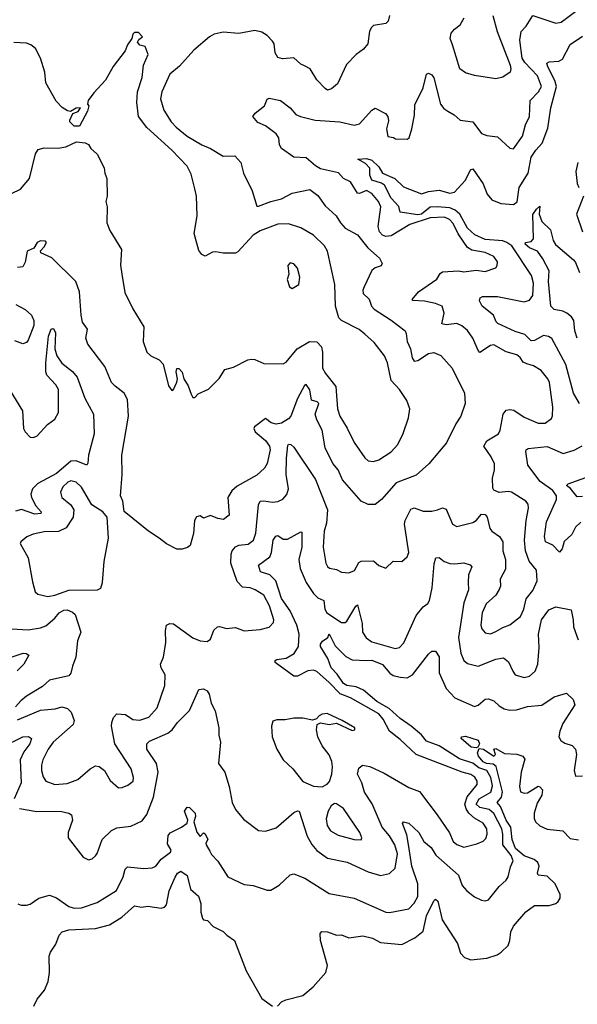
# Model space of a CAD drawing. Extents: x 2143765 to 2212931, y 878955 to 1017455.
# Tile 174 of 256: x 2160686 to 2163836, y 966506 to 972061. Entities that reach past the tile are written whole.
import ezdxf

# ---------------------------------------------------------------- set-up
doc = ezdxf.new("R2010")
doc.units = 0

msp = doc.modelspace()

# ---------------------------------------------------------------- linework, layer by layer
at = {"layer": '0CON20XD'}
for points in [[(2160675, 968111.1), (2160805, 968164.7), (2160887.6, 968172.4), (2160925, 968184.5), (2160955.7, 968175.7), (2160976.7, 968155), (2160993.5, 968106.5), (2160988.9, 968085), (2160875.4, 967984.6), (2160847.3, 967945), (2160816.9, 967885), (2160808.9, 967855), (2160810.4, 967825), (2160819.2, 967789.2), (2160835, 967764.4), (2160885, 967746.5), (2160955, 967751.8), (2161014.2, 967775), (2161085, 967834.4), (2161115, 967850.6), (2161135, 967848.1), (2161165, 967825.7), (2161198.3, 967768.3), (2161245, 967728), (2161265, 967728.8), (2161297.9, 967742.1), (2161328, 967765), (2161330, 967785), (2161315.6, 967835), (2161224.4, 967975), (2161204.6, 968075), (2161206.5, 968095), (2161216.3, 968123.7), (2161235, 968144.2), (2161285, 968141.1), (2161325, 968113.1), (2161365, 968108.2), (2161415, 968126.7), (2161462.4, 968177.6), (2161506.5, 968305), (2161507.5, 968365), (2161486, 968405), (2161482.5, 968425), (2161498, 968465), (2161512.1, 968547.9), (2161510, 968615), (2161515.8, 968644.2), (2161535, 968654), (2161555, 968652), (2161665, 968573.1), (2161705, 968556.9), (2161745, 968551.9), (2161764.6, 968565.4), (2161783.6, 968616.4), (2161803.3, 968635), (2161815, 968638), (2161855, 968626.2), (2161905, 968632), (2161955, 968612.2), (2162045, 968620), (2162095.7, 968634.3), (2162119.5, 968660.5), (2162122, 968675), (2162097.5, 968755), (2162065, 968814), (2162016.7, 968845), (2161987.5, 968855), (2161945, 968859.2), (2161915, 968891.1), (2161878.4, 968995), (2161881.2, 969045), (2161886.8, 969065), (2161905, 969086.5), (2161925, 969096), (2161977.7, 969102.3), (2162006.7, 969125), (2162020, 969165), (2162035.3, 969324.7), (2162045, 969344.4), (2162065, 969347.3), (2162115, 969338.9), (2162145, 969343.5), (2162173.4, 969356.6), (2162195, 969382.2), (2162204.7, 969415), (2162191.4, 969495), (2162192.6, 969587.4), (2162201.5, 969658.5), (2162205, 969666.2), (2162218.8, 969665), (2162235, 969650), (2162356.5, 969466.5), (2162424.7, 969295), (2162419.3, 969220.7), (2162406.1, 969175), (2162400.4, 969085), (2162415.4, 968995.4), (2162425, 968975.8), (2162436.9, 968966.9), (2162475, 968960), (2162505, 968943.6), (2162545, 968939.5), (2162577.3, 968952.7), (2162601.4, 968998.6), (2162614.6, 969005.4), (2162685, 969007.8), (2162715, 968981.2), (2162755, 968966.7), (2162795, 969006), (2162845, 969004.4), (2162875, 969030), (2162884.4, 969055), (2162859.1, 969215), (2162862.9, 969235), (2162895, 969300), (2162915, 969307.3), (2162965, 969288.2), (2163015, 969288.5), (2163045.9, 969295.9), (2163075, 969306.5), (2163095, 969300), (2163131.2, 969215), (2163155, 969201.2), (2163245, 969224.2), (2163265, 969235.7), (2163295, 969270.5), (2163315, 969270), (2163326.6, 969255), (2163341.2, 969191.2), (2163354, 969175), (2163395.8, 969145), (2163415.5, 969115.5), (2163415.5, 969064.5), (2163429.7, 969015), (2163429.6, 968960.4), (2163400.5, 968905), (2163401.2, 968865), (2163395, 968846), (2163375.4, 968815), (2163321.5, 968765), (2163298.9, 968715), (2163291.2, 968645), (2163297.5, 968625), (2163315, 968602.2), (2163345, 968596.5), (2163375, 968608.5), (2163415, 968632.7), (2163455, 968647.8), (2163515.3, 968694.7), (2163534.1, 968735.9), (2163546.7, 968793.3), (2163585, 968840.6), (2163610, 968895), (2163605.6, 968955), (2163564.5, 969005.5), (2163542.7, 969065), (2163537.8, 969125), (2163546.4, 969235), (2163560.6, 969305), (2163557.6, 969327.6), (2163545, 969344.2), (2163465, 969395.7), (2163445, 969400), (2163395, 969394), (2163365, 969406.7), (2163358.3, 969418.3), (2163356.5, 969475), (2163367.6, 969522.4), (2163367.5, 969555), (2163349.1, 969595), (2163308.1, 969655), (2163325.3, 969684.7), (2163390, 969725), (2163399.4, 969745), (2163417.5, 969835), (2163435, 969858.9), (2163455, 969862.5), (2163477.7, 969857.7), (2163535, 969818), (2163615, 969784.5), (2163655, 969785.7), (2163689.3, 969810.7), (2163695.7, 969825.7), (2163698.5, 969875), (2163678.1, 970015), (2163670.3, 970035), (2163631.2, 970081.2), (2163587.8, 970107.8), (2163550.5, 970119.5), (2163529.7, 970129.7), (2163513.5, 970155), (2163495, 970169.6), (2163435, 970188.2), (2163365, 970227.1), (2163345, 970222.9), (2163285, 970184.4), (2163275, 970195.7), (2163246.2, 970265), (2163215, 970307.5), (2163184.6, 970334.6), (2163155, 970347.1), (2163095, 970340), (2163070.8, 970345), (2163083.1, 970405), (2163073.3, 970445), (2163035, 970460), (2162972.7, 970472.7), (2162906.2, 970476.2), (2162902.3, 970482.3), (2162938.9, 970525), (2163042.7, 970597.3), (2163061.3, 970628.7), (2163075, 970638.8), (2163165, 970644.7), (2163195, 970638.8), (2163265, 970647.5), (2163315, 970640), (2163375, 970661.2), (2163384, 970675), (2163384.2, 970695), (2163364.3, 970725), (2163315, 970747.8), (2163240.8, 970760.8), (2163215, 970776.2), (2163162.5, 970852.5), (2163135, 970911.3), (2163114.4, 970934.4), (2163085, 970947), (2163005, 970943.5), (2162889.1, 970905), (2162785, 970841.6), (2162755, 970837.9), (2162735.6, 970845.6), (2162718.2, 970865), (2162711.2, 970895), (2162725.7, 971005), (2162712.8, 971035), (2162675, 971081.1), (2162645, 971097.1), (2162605, 971081.5), (2162595, 971083.3), (2162555, 971147.1), (2162515.9, 971165.9), (2162487.1, 971197.1), (2162385, 971220.7), (2162356.6, 971236.6), (2162305, 971281.2), (2162235, 971285.7), (2162164.3, 971335), (2162154.6, 971354.6), (2162149.5, 971395), (2162135, 971418.1), (2162075, 971463.3), (2162031.9, 971481.9), (2162002.9, 971515), (2162016.5, 971533.5), (2162068.8, 971575), (2162085, 971612.5), (2162095, 971618), (2162158.8, 971605), (2162215, 971564.3), (2162245.9, 971525.9), (2162272, 971515), (2162355, 971494.7), (2162495, 971485.9), (2162575, 971466.2), (2162605.8, 971474.2), (2162675, 971551.4), (2162695, 971562.9), (2162751.7, 971531.7), (2162766, 971515), (2162769.5, 971490.5), (2162758.8, 971445), (2162765, 971402.5), (2162797, 971397), (2162808.3, 971388.3), (2162875, 971387.5), (2162886.7, 971395), (2162901.2, 971445), (2162917.3, 971522.7), (2162919.1, 971580.9), (2162965, 971676.7), (2162983.8, 971755), (2162995, 971760), (2163015, 971750), (2163025, 971733.3), (2163062.7, 971585), (2163081.1, 971561.1), (2163104.8, 971544.8), (2163140.6, 971525), (2163175, 971493.9), (2163245, 971485.5), (2163295, 971420), (2163325, 971408), (2163385, 971400), (2163455, 971336.2), (2163475, 971333.3), (2163525.5, 971405), (2163542.6, 971467.4), (2163565.5, 971515), (2163568.8, 971605), (2163616.1, 971655), (2163632.8, 971685), (2163611.7, 971745), (2163540.2, 971820.2), (2163524.8, 971845), (2163510.8, 971945), (2163519.1, 971995), (2163547.9, 972025), (2163585, 972084.3), (2163715, 972042.2), (2163745, 972046.9), (2163835.4, 972115)], [(2162775.6, 972085), (2162767.6, 972052.4), (2162755, 972040), (2162685, 972028), (2162672.7, 972017.3), (2162662.9, 971997.1), (2162652.5, 971925), (2162627.5, 971895), (2162586, 971865), (2162532.1, 971807.9), (2162480.7, 971699.3), (2162448.3, 971671.7), (2162425, 971663.3), (2162412.3, 971672.3), (2162365, 971722.5), (2162326.7, 971785), (2162295, 971802), (2162275, 971811.2), (2162235, 971846), (2162171.2, 971841.2), (2162145, 971847.5), (2162130, 971875), (2162123.1, 971925), (2162115, 971941.2), (2162085, 971972), (2162055, 971990.8), (2162015, 972000.6), (2161925, 971984.4), (2161835, 971990.8), (2161785, 971980), (2161758, 971965), (2161670.2, 971889.8), (2161590, 971800), (2161535, 971754), (2161490, 971655), (2161481.8, 971615), (2161501.2, 971551.2), (2161542.7, 971485), (2161570.5, 971455), (2161633.3, 971405), (2161714.7, 971354.7), (2161764.1, 971334.1), (2161835, 971290.9), (2161902.4, 971292.4), (2161936.2, 971255), (2161950, 971195), (2161999.5, 971095), (2162025, 971010), (2162035, 971008.6), (2162105, 971036.2), (2162165, 971051.1), (2162225, 971081.8), (2162325, 971103.3), (2162369.7, 971069.7), (2162411.9, 971011.9), (2162474.2, 970955), (2162497.5, 970915), (2162525, 970886), (2162595, 970847.5), (2162653.5, 970773.5), (2162718, 970715), (2162733.8, 970685), (2162728.3, 970671.7), (2162695, 970660.8), (2162674.6, 970645.4), (2162631.5, 970555), (2162624.5, 970535), (2162626.7, 970516.7), (2162660, 970485), (2162673.5, 970445), (2162688.5, 970428.5), (2162785.2, 970365.2), (2162862.9, 970305), (2162870, 970290), (2162874.6, 970245), (2162893.9, 970205), (2162902.9, 970152.9), (2162913.8, 970133.8), (2162935, 970138.2), (2162995, 970177.5), (2163025, 970184.4), (2163065, 970166.9), (2163129.4, 970095), (2163199.2, 969955), (2163202.5, 969895), (2163177.5, 969825), (2163149.4, 969780.6), (2163097, 969673), (2162997.5, 969555), (2162925, 969490.6), (2162812.8, 969447.2), (2162730, 969355), (2162695, 969325.8), (2162655, 969325.7), (2162615, 969344.3), (2162508.9, 969465), (2162485, 969520.8), (2162455, 969558), (2162410.9, 969645), (2162395.5, 969745), (2162365, 969804.2), (2162355.9, 969835), (2162375.3, 969895.3), (2162365.8, 969905.8), (2162334.6, 969915), (2162325, 969973.8), (2162305, 970002.5), (2162295, 969997.5), (2162255, 969923.6), (2162218, 969825), (2162205, 969808.5), (2162165, 969784.5), (2162135, 969779.1), (2162106.2, 969786.2), (2162075, 969812), (2162012.9, 969765), (2162008.9, 969755), (2162015.6, 969735), (2162075, 969686.1), (2162098.2, 969655), (2162101.1, 969635), (2162083.6, 969556.4), (2162069.3, 969530.7), (2162025, 969490.8), (2161915, 969429.2), (2161885, 969403.3), (2161862.9, 969365), (2161870, 969265), (2161837.9, 969242.1), (2161805, 969246.9), (2161765, 969264.2), (2161725, 969248.8), (2161705, 969261.2), (2161685, 969256.7), (2161674.6, 969235), (2161668.3, 969161.7), (2161648.8, 969095), (2161635, 969083.3), (2161605, 969073.3), (2161575, 969073.3), (2161515, 969103.3), (2161475, 969136.7), (2161413.3, 969175), (2161277, 969287), (2161270, 969345), (2161256, 969375), (2161265.8, 969495.8), (2161263.1, 969605), (2161301.8, 969825), (2161295, 969917.5), (2161275.7, 969955), (2161225, 969992.9), (2161205.7, 970015), (2161168.1, 970105), (2161070.9, 970230.9), (2161060.8, 970265), (2161069.4, 970315), (2161041.9, 970355), (2161034.5, 970395)], [(2163358.1, 972085), (2163383.8, 971995), (2163457.3, 971805), (2163461.1, 971785), (2163455.8, 971765), (2163415, 971737.5), (2163375, 971727.5), (2163255.7, 971745.7), (2163205, 971760.8), (2163173.1, 971785), (2163130.5, 971919.5), (2163118, 971955), (2163123.7, 971986.3), (2163141.4, 972008.6), (2163175, 972032.5), (2163197.8, 972072.2)], [(2160592.7, 971057.3), (2160691.2, 971105), (2160741.2, 971165), (2160776, 971305), (2160791.2, 971328.8), (2160825, 971338), (2160903.6, 971336.4), (2160946.4, 971343.6), (2161008.3, 971371.7), (2161057, 971367), (2161075, 971357.5), (2161087.5, 971335), (2161125, 971302.5), (2161163.3, 971225), (2161166.7, 971195), (2161178.8, 971165), (2161180, 971065), (2161173.8, 971035), (2161180, 971005), (2161178.8, 970915), (2161195, 970872.5), (2161261.2, 970765), (2161256.1, 970676.1), (2161264.1, 970625.9), (2161281.2, 970521.2), (2161325, 970430), (2161388.3, 970328.3), (2161383.8, 970245), (2161404, 970185), (2161427.5, 970165), (2161475, 970142), (2161497.3, 970117.3), (2161527.5, 969995), (2161545, 969970), (2161556, 969974), (2161574.3, 970015.7), (2161577.1, 970035), (2161570, 970075), (2161575, 970092.5), (2161585, 970093.3), (2161605, 970072.5), (2161614.3, 970035), (2161638.6, 969995), (2161655, 969947.5), (2161665, 969930), (2161675, 969930), (2161695, 969950), (2161753, 969977), (2161813, 970037), (2161845, 970086.7), (2161895, 970100), (2161975, 970142), (2161996.1, 970146.1), (2162015, 970143.8), (2162065, 970121.2), (2162175, 970120), (2162191.2, 970128.8), (2162254.3, 970205), (2162324, 970245), (2162365, 970242.9), (2162390.8, 970215), (2162396.7, 970185), (2162397.5, 970095), (2162413.1, 970065), (2162471.6, 969991.6), (2162481.8, 969865), (2162494.8, 969824.8), (2162537, 969757), (2162575, 969675.7), (2162635, 969588.6), (2162655, 969571.9), (2162685, 969568.1), (2162715, 969577.8), (2162785, 969623.5), (2162822.2, 969665), (2162852.8, 969727.2), (2162882.9, 969815), (2162889.2, 969865), (2162873.2, 969913.2), (2162830.8, 969975), (2162784.5, 970025), (2162763.4, 970125), (2162746.1, 970165), (2162689.1, 970239.1), (2162636.5, 970286.5), (2162603.3, 970313.3), (2162503.3, 970363.3), (2162488.8, 970378.8), (2162469.6, 970445), (2162467, 970567), (2162425, 970756), (2162408.9, 970785), (2162346.7, 970845), (2162275, 970886.4), (2162205, 970908.9), (2162145, 970906.9), (2162045, 970869.4), (2162005, 970845.5), (2161918.3, 970751.7), (2161905.5, 970744.5), (2161835, 970744.3), (2161795, 970751.4), (2161775, 970749.2), (2161735, 970728), (2161715, 970736), (2161699.1, 970759.1), (2161672.2, 970855), (2161689.4, 970955), (2161685.6, 971065), (2161676.3, 971106.3), (2161655, 971190), (2161632.9, 971235), (2161545.6, 971325), (2161403.7, 971453.7), (2161357.9, 971515), (2161347.8, 971595), (2161351.1, 971655), (2161377.8, 971735), (2161385.9, 971804.1), (2161412.5, 971865), (2161395, 971910), (2161365, 971917.5), (2161352.5, 971935), (2161360, 971950), (2161380, 971965), (2161358.3, 971988.3), (2161335, 971990), (2161325, 971980), (2161320, 971955), (2161295, 971920), (2161282.5, 971885), (2161215, 971797.5), (2161170.3, 971719.7), (2161105, 971648.8), (2161073.3, 971605), (2161070, 971585), (2161077.5, 971575), (2161070, 971545), (2161025, 971460), (2160995, 971460), (2160970, 971485), (2160970, 971495), (2160987, 971533), (2161016.2, 971543.8), (2161030, 971565), (2161005, 971562.5), (2160973, 971543), (2160956.4, 971546.4), (2160926.4, 971566.4), (2160891.7, 971601.7), (2160834, 971705), (2160829.2, 971765), (2160804.5, 971844.5), (2160775, 971898.8), (2160749.7, 971919.7), (2160725, 971929.2), (2160653.4, 971933.4)], [(2163848, 969895), (2163814.6, 969955), (2163771.8, 970115), (2163692.1, 970262.1), (2163673.8, 970273.8), (2163645, 970278.9), (2163595, 970251.9), (2163575, 970248.7), (2163540, 970285), (2163485, 970301.4), (2163386.9, 970346.9), (2163377.3, 970357.3), (2163363.3, 970395), (2163299.4, 970445), (2163284.3, 970475.7), (2163287.9, 970492.1), (2163300.4, 970499.6), (2163385, 970498.9), (2163535, 970468.7), (2163565, 970479.1), (2163585.3, 970505), (2163588.2, 970575), (2163577.9, 970617.9), (2163465.7, 970785), (2163438.4, 970805), (2163415, 970813.4), (2163315, 970820.8), (2163257.1, 970847.1), (2163215.2, 970885), (2163173, 970965), (2163146.2, 970986.2), (2163115, 970999.2), (2163043.8, 971006.2), (2163005, 971003.6), (2162955.4, 970964.6), (2162935, 970959.6), (2162835.4, 970975.4), (2162828, 971008), (2162784.1, 971054.1), (2162747.1, 971127.1), (2162729.4, 971139.4), (2162675, 971155.9), (2162665, 971183.8), (2162663.8, 971223.8), (2162639.4, 971249.4), (2162596.7, 971275), (2162645, 971277.9), (2162675, 971267.9), (2162715, 971231.1), (2162735.8, 971195.8), (2162805.5, 971165), (2162855, 971117.7), (2162955, 971079.3), (2162995, 971092.6), (2163055, 971099.4), (2163115, 971081.9), (2163142.3, 971087.7), (2163204.7, 971155.3), (2163232, 971215), (2163245, 971220), (2163304.4, 971135), (2163326.3, 971076.3), (2163352.5, 971045), (2163403.6, 971023.6), (2163475, 971018.6), (2163496.7, 971033.3), (2163507.7, 971115), (2163557.5, 971195), (2163575.8, 971285), (2163601.2, 971325), (2163638.2, 971365), (2163669.8, 971450.2), (2163686.8, 971563.2), (2163717.5, 971685), (2163708.9, 971718.9), (2163668.8, 971795), (2163664.5, 971815.5), (2163676.8, 971823.2), (2163732.1, 971827.9), (2163752.1, 971837.9), (2163795, 971922.2), (2163865, 971968.1)], [(2163839.2, 971255), (2163827.3, 971205), (2163835, 971137.5), (2163844.3, 971115)], [(2163871.1, 971065), (2163832, 970965), (2163865.7, 970865)], [(2163836, 970265), (2163822.3, 970305), (2163816.5, 970365), (2163803.1, 970385), (2163777.5, 970405), (2163755, 970416.7), (2163705, 970426.7), (2163686.7, 970445), (2163673.3, 970585), (2163676.2, 970645), (2163641.7, 970711.7), (2163611.2, 970755), (2163565, 970774.2), (2163541.2, 970795), (2163543.3, 970805), (2163575, 970809.4), (2163589.2, 970825), (2163585, 970962.5), (2163605, 970992.5), (2163625, 971010), (2163621.2, 970965), (2163635, 970923.3), (2163683.8, 970875), (2163700, 970815), (2163712.5, 970792.5), (2163815, 970705.6), (2163825, 970690.8), (2163847.7, 970635)], [(2161034.5, 970395), (2161023.6, 970525), (2161003.3, 970583.3), (2160867.9, 970717.9), (2160805.5, 970745), (2160803.6, 970756.4), (2160825, 970778.9), (2160838.6, 970805), (2160832.7, 970812.7), (2160805, 970814.4), (2160785, 970804.3), (2160767.2, 970772.8), (2160729.2, 970755), (2160716.8, 970693.2), (2160703.8, 970666.2), (2160675, 970664)], [(2162225, 970543.8), (2162262.3, 970567.7), (2162269.1, 970609.1), (2162255, 970660), (2162235, 970683.3), (2162215, 970688.8), (2162201.2, 970675), (2162206.2, 970625), (2162198, 970595), (2162210, 970555), (2162225, 970543.8)], [(2160665.3, 970455.3), (2160717.1, 970427.1), (2160752.5, 970395), (2160765.9, 970365), (2160766.5, 970335), (2160735, 970253.8), (2160725, 970240), (2160705, 970232), (2160659.7, 970249.7)], [(2160630.9, 969970.9), (2160702, 969855), (2160708.9, 969755), (2160717.8, 969735), (2160745, 969705.7), (2160765, 969703.1), (2160785, 969713.1), (2160843.3, 969776.7), (2160885, 969808.1), (2160906.4, 969845), (2160905.4, 969975), (2160890.9, 970000.9), (2160840, 970055), (2160834, 970075), (2160834.7, 970125), (2160850.2, 970275), (2160865, 970314.4), (2160875, 970319.4), (2160881.9, 970311.9), (2160888, 970295), (2160885.8, 970205), (2160895.4, 970165), (2160925, 970122.5), (2160985, 970076.9), (2161010.9, 970045), (2161054.6, 969925), (2161102.9, 969835), (2161107.8, 969725), (2161074.7, 969605), (2161071.2, 969558.8), (2161065, 969547.1), (2161005, 969571.9), (2160975, 969570.5), (2160895, 969501.2), (2160789.2, 969445), (2160758.6, 969415), (2160748.8, 969385), (2160752.8, 969365), (2160778, 969318), (2160807.1, 969285), (2160805.3, 969274.7), (2160772.2, 969272.2), (2160696.9, 969296.9), (2160662.4, 969287.6)], [(2163855, 969225.5), (2163825, 969197.1), (2163805, 969155.7), (2163762.1, 969117.9), (2163751.1, 969075), (2163735, 969057.3), (2163697, 969097), (2163657.1, 969115), (2163650.4, 969145), (2163661.9, 969228.1), (2163718.2, 969355), (2163719.2, 969375), (2163697.1, 969405), (2163626.2, 969456.2), (2163557.2, 969547.2), (2163545.7, 969625), (2163546.7, 969635), (2163557.5, 969642.5), (2163665, 969652.5), (2163756.9, 969613.1), (2163817.8, 969632.2), (2163862.5, 969657.5)], [(2160845, 968806.1), (2160885, 968813.6), (2160965, 968842), (2161126.1, 968843.9), (2161145.7, 968854.3), (2161154.2, 968885), (2161164.3, 969005), (2161188, 969135), (2161180, 969255), (2161156.7, 969285), (2161094.4, 969324.4), (2161035, 969424.2), (2161005, 969452.2), (2160975, 969459.5), (2160958.5, 969451.5), (2160930.5, 969425), (2160916.7, 969395), (2160925, 969365.8), (2160974.6, 969324.6), (2160992.9, 969295), (2160987.8, 969255), (2160949.3, 969195), (2160905, 969173.3), (2160825, 969172.4), (2160762.1, 969157.9), (2160726.4, 969143.6), (2160693.8, 969115), (2160690, 969105), (2160735.3, 969025), (2160758.6, 968888.6), (2160773.5, 968833.5), (2160789.5, 968819.5), (2160845, 968806.1)], [(2163865, 969370.4), (2163835, 969369.2), (2163796.6, 969416.6), (2163775, 969432.5), (2163785, 969442), (2163903.8, 969486.2)], [(2162313.6, 968386.4), (2162255, 968357.1), (2162235, 968356.5), (2162130, 968435), (2162130, 968445), (2162138.7, 968451.3), (2162192.1, 968457.9), (2162237.4, 968485), (2162262, 968525), (2162265.2, 968594.8), (2162251.2, 968645), (2162213.3, 968725), (2162164.5, 968795), (2162132.6, 968895), (2162098.5, 968928.5), (2162046, 968945), (2162036.1, 968983.9), (2162098.6, 969031.4), (2162108.4, 969055), (2162118.2, 969125), (2162132.4, 969147.6), (2162145, 969150.6), (2162175, 969130.5), (2162199.8, 969130.2), (2162275, 969172.5), (2162280, 969170), (2162280, 969085), (2162263.5, 969015), (2162270, 968965), (2162304.1, 968885), (2162345, 968824.4), (2162369.6, 968799.6), (2162404.7, 968784.7), (2162409.1, 968735), (2162421.2, 968715), (2162505, 968659.6), (2162525, 968660), (2162535, 968668.5), (2162585, 968753.1), (2162595, 968760), (2162621, 968655), (2162623.1, 968605), (2162642.8, 968572.7), (2162675, 968551.6), (2162806.9, 968513.1), (2162830.9, 968519.1), (2162855.6, 968545), (2162925, 968700), (2162965, 968748), (2162992.1, 968767.9), (2163001.2, 968785), (2163015.9, 968855), (2163028, 968992), (2163036, 969024), (2163055, 969026.9), (2163083.8, 969005), (2163116.6, 968993.4), (2163145, 968990.5), (2163195, 968997.3), (2163230, 968985), (2163240, 968975), (2163221.2, 968928.8), (2163220, 968885), (2163220.8, 968845), (2163195, 968771.2), (2163165.3, 968575), (2163177.8, 968487.7), (2163195.3, 968445.3), (2163215, 968428.9), (2163275, 968414.5), (2163375, 968453.8), (2163419.8, 968459.8), (2163447.9, 968437.9), (2163470.8, 968385), (2163485.8, 968365), (2163535, 968349.2), (2163565, 968357.8), (2163597.7, 968385), (2163613.4, 968425), (2163620.9, 968519.1), (2163617.4, 968595), (2163634.3, 968675.7), (2163675, 968730.8), (2163715, 968748.5), (2163801.7, 968731.7), (2163813.1, 968675), (2163813.5, 968635), (2163841.5, 968561.5)], [(2160640, 968625), (2160735, 968617.8), (2160805, 968629.2), (2160835, 968640.8), (2160885.4, 968685), (2160909.1, 968715), (2160935, 968730), (2160955, 968730.6), (2160985, 968719.2), (2160999.1, 968705), (2161031.9, 968605), (2161013.4, 968556.6), (2161004.5, 968465), (2160984.3, 968414.3), (2160975.6, 968375), (2160965, 968360), (2160855.5, 968334.5), (2160815, 968299.4), (2160725.8, 968245), (2160692.3, 968217.7), (2160662.9, 968185)], [(2160676.7, 967073.3), (2160695, 967064.4), (2160725.6, 967064.4), (2160745, 967070.8), (2160795, 967105.4), (2160855, 967122.1), (2160895, 967107.1), (2160965, 967057.3), (2160995, 967048.9), (2161035, 967050.7), (2161125, 967079.3), (2161232.9, 967147.1), (2161270.9, 967225), (2161282.7, 967267.3), (2161295, 967281.4), (2161387.9, 967272.1), (2161435, 967275.7), (2161455, 967285.7), (2161484.7, 967325.3), (2161537.5, 967365), (2161542.5, 967375), (2161521.7, 967411.7), (2161525, 967458.8), (2161536.2, 967473.8), (2161600, 967505), (2161632.3, 967527.7), (2161636.7, 967545), (2161616.7, 967595), (2161632.5, 967617.5), (2161645, 967615.8), (2161677.1, 967585), (2161679.4, 967565), (2161670.8, 967535), (2161687.2, 967477.2), (2161705, 967453.3), (2161725, 967472.5), (2161735, 967467.1), (2161748.9, 967435), (2161738, 967415), (2161740, 967405), (2161760.5, 967370.5), (2161770.7, 967350.7), (2161805, 967314), (2161862, 967225), (2161955, 967181.4), (2162005, 967176.9), (2162085, 967149.2), (2162105, 967150), (2162152.3, 967177.7), (2162215, 967236.2), (2162235, 967241.2), (2162297.6, 967217.6), (2162435, 967130), (2162575, 967104.4), (2162755, 967026.5), (2162775, 967023.5), (2162885, 967043.9), (2162915, 967075.5), (2162935, 967114), (2162935.2, 967185), (2162901.3, 967285), (2162882.7, 967407.3), (2162872.4, 967462.4), (2162849.2, 967525), (2162855, 967536), (2162885, 967526.9), (2162940.5, 967475), (2162968.8, 967425), (2163010.1, 967390.1), (2163037.3, 967347.3), (2163164.5, 967235), (2163185, 967176.2), (2163212.5, 967145), (2163255, 967112.9), (2163295, 967094), (2163315, 967090), (2163335, 967096), (2163395, 967170), (2163434.5, 967205.5), (2163445.6, 967225), (2163457.9, 967282.1), (2163474.3, 967315), (2163463.2, 967345), (2163415.5, 967405.5), (2163415.5, 967465), (2163409.3, 967495), (2163365, 967582.1), (2163337.2, 967605), (2163285, 967616.9), (2163264.4, 967635), (2163281.7, 967665), (2163347.3, 967702.7), (2163357.6, 967737.6), (2163346.9, 967785), (2163324.8, 967825), (2163280.6, 967840.6), (2163245, 967865.7), (2163171.4, 967891.4), (2163055, 967964.8), (2162985, 967990.2), (2162956.1, 968026.1), (2162897.8, 968075), (2162835, 968119.2), (2162773.2, 968175), (2162704, 968214), (2162629, 968279), (2162586.7, 968296.7), (2162535, 968304.3), (2162515, 968315.7), (2162478.9, 968368.9), (2162445.2, 968405), (2162427.6, 968457.6), (2162386.2, 968525), (2162385, 968537.5), (2162396.1, 968553.9), (2162427.5, 968575), (2162433.6, 968596.4), (2162468.6, 968528.6), (2162528, 968468), (2162565, 968449.6), (2162645.3, 968444.7), (2162675, 968448), (2162735, 968422.8), (2162776.4, 968375), (2162795, 968361.8), (2162835, 968350.7), (2162875, 968347.9), (2162906, 968364), (2162995, 968480.8), (2163015, 968498.8), (2163035, 968498.8), (2163055.4, 968465.4), (2163056.4, 968376.4), (2163095, 968287.1), (2163144.3, 968234.3), (2163255, 968186.9), (2163275, 968194.4), (2163315, 968227.8), (2163335, 968230), (2163365, 968218.6), (2163395, 968190), (2163423.6, 968173.6), (2163455.4, 968165.4), (2163492.8, 968167.2), (2163555, 968185.5), (2163635, 968194.3), (2163705, 968240), (2163775, 968262), (2163812.9, 968225), (2163822.5, 968195), (2163755, 968090.6), (2163737.3, 968047.3), (2163731.5, 968015), (2163743.1, 967995), (2163765, 967979.5), (2163805.9, 967965.9), (2163826.5, 967945), (2163830.9, 967915), (2163818.8, 967825), (2163825, 967792.5), (2163865, 967794.2)], [(2160615, 968457.6), (2160706.6, 968486.6), (2160722.5, 968485), (2160737.5, 968475), (2160710.4, 968425), (2160672.9, 968387.1)], [(2160685, 967610.5), (2160783.1, 967593.1), (2160914.6, 967594.6), (2160964.5, 967584.5), (2160979.2, 967575), (2160985.4, 967545.4), (2160960, 967475), (2160960.8, 967445), (2161045, 967336.7), (2161075, 967321.2), (2161095, 967326.2), (2161115, 967343.3), (2161125, 967357.5), (2161151.5, 967435), (2161205, 967485.5), (2161235, 967501.5), (2161315, 967510.6), (2161378.8, 967541.2), (2161405, 967577.1), (2161442.2, 967675), (2161469.2, 967815), (2161459.4, 967865), (2161405.3, 967945), (2161403.8, 967975), (2161419.8, 967990.2), (2161523.6, 968035), (2161547.9, 968055), (2161577.5, 968095), (2161645, 968164.2), (2161698.3, 968281.7), (2161725, 968285.7), (2161745, 968274.2), (2161756.3, 968256.3), (2161767.8, 968205), (2161791.2, 968161.2), (2161810.5, 968065), (2161811.1, 968025), (2161820.9, 967985), (2161810, 967865), (2161845.7, 967815), (2161870.5, 967735), (2161886.5, 967645), (2161904.7, 967604.7), (2161950.5, 967550.5), (2162035, 967487.1), (2162075, 967482.9), (2162135, 967500.8), (2162235, 967587.1), (2162255, 967597.1), (2162265, 967595.8), (2162310.5, 967455), (2162337.4, 967407.4), (2162365, 967373.8), (2162425, 967330), (2162536.9, 967306.9), (2162655, 967253.8), (2162725, 967232.2), (2162775.5, 967244.5), (2162807.1, 967272.9), (2162819.5, 967355), (2162805, 967405.6), (2162775, 967456.2), (2162734.4, 967504.4), (2162677.3, 967637.3), (2162633.3, 967703.3), (2162619.1, 967755), (2162594.5, 967805), (2162601.7, 967838.3), (2162622.5, 967855), (2162665, 967846.7), (2162745, 967809.3), (2162885, 967728.9), (2162945, 967705.7), (2163044.5, 967575), (2163113.8, 967473.8), (2163134.5, 967425), (2163155, 967406.5), (2163195, 967392.7), (2163269.1, 967410.9), (2163303.9, 967426.1), (2163318.3, 967441.7), (2163326.8, 967465), (2163324, 967495), (2163305, 967526.9), (2163255, 967555.3), (2163223.3, 967583.3), (2163208.2, 967608.2), (2163201.3, 967635), (2163213.4, 967676.6), (2163269.4, 967745), (2163270.6, 967765), (2163257.5, 967787.5), (2163235, 967802.9), (2163185, 967815.2), (2162925, 967914.6), (2162835, 967999.6), (2162775, 968046.2), (2162740.2, 968115), (2162714.9, 968144.9), (2162555.2, 968235.2), (2162496.7, 968256.7), (2162435, 968322.3), (2162365, 968383.6), (2162345, 968390.4), (2162313.6, 968386.4)], [(2162395, 967733.1), (2162422.6, 967747.4), (2162436.2, 967763.8), (2162450, 967805), (2162453.8, 967845), (2162449.6, 967875), (2162435, 967912.5), (2162395.6, 967965), (2162370.8, 968015), (2162362.5, 968055), (2162367.5, 968085), (2162386.4, 968093.6), (2162435, 968084.2), (2162475, 968091.2), (2162565, 968051.2), (2162580, 968055), (2162580, 968065), (2162507.7, 968107.7), (2162423.9, 968146.1), (2162395, 968142.5), (2162377, 968133), (2162363.6, 968116.4), (2162340.7, 968109.3), (2162285, 968120), (2162235, 968120.6), (2162185, 968110), (2162139.3, 968110.7), (2162116.7, 968103.3), (2162108, 968075), (2162112.5, 968015), (2162138, 967945), (2162173.8, 967885), (2162229.2, 967835), (2162285, 967763.5), (2162345, 967737.3), (2162395, 967733.1)], [(2160585, 967957.1), (2160705, 968015.7), (2160736.6, 968016.6), (2160753.1, 968005), (2160744.7, 967975), (2160710.3, 967929.7), (2160689.5, 967885), (2160694.1, 967755), (2160654.6, 967665)], [(2163265, 967952.5), (2163236.7, 967956.7), (2163180, 968005), (2163182.5, 968015), (2163205, 968019.2), (2163275.9, 967995.9), (2163282.9, 967975), (2163274.3, 967955.7), (2163265, 967952.5)], [(2162142.5, 966495), (2162165, 966518.8), (2162188.9, 966531.1), (2162285, 966555.5), (2162344.6, 966605), (2162415.3, 966685), (2162425.8, 966725), (2162385.5, 966865), (2162384.3, 966905), (2162392.7, 966917.3), (2162425, 966914.4), (2162475, 966895.6), (2162505, 966896.9), (2162545, 966880), (2162625, 966892.5), (2162678.8, 966878.8), (2162725, 966854), (2162845, 966843.6), (2162918.8, 966881.2), (2162965, 966918.8), (2162985, 967004), (2163025, 967090), (2163035, 967098), (2163048, 967088), (2163072.6, 966982.6), (2163159.3, 966849.3), (2163175.6, 966795), (2163199.3, 966769.3), (2163235, 966755.8), (2163325, 966765.7), (2163383.3, 966785), (2163405, 966799.2), (2163445, 966836.7), (2163455.6, 966865), (2163460, 966915), (2163475, 966947.5), (2163545, 967027.3), (2163595, 967062.9), (2163677.6, 967062.4), (2163715.3, 967074.7), (2163728.6, 967085), (2163738.5, 967105), (2163738.2, 967125), (2163711.2, 967185), (2163665, 967229.2), (2163614.8, 967234.8), (2163610.2, 967245), (2163619.6, 967285), (2163612.5, 967305), (2163592.4, 967322.4), (2163535, 967343.9), (2163486.4, 967385), (2163468.3, 967435), (2163459.5, 967505), (2163433.9, 967543.9), (2163401.3, 967621.3), (2163383.3, 967645), (2163408.5, 967675), (2163414.3, 967705), (2163377, 967847), (2163360.7, 967860.7), (2163323.5, 967865), (2163305, 967874), (2163277.1, 967905), (2163271.3, 967925), (2163281.7, 967948.3), (2163305.7, 967945.7), (2163365, 967905.7), (2163374.3, 967915), (2163364.3, 967945), (2163375, 967949.5), (2163425, 967920), (2163495, 967917.1), (2163528.6, 967905), (2163539.3, 967889.3), (2163518.3, 967815), (2163508.8, 967735), (2163515.3, 967705.3), (2163535, 967696.2), (2163555, 967698.9), (2163615, 967736.2), (2163625, 967733.3), (2163638.6, 967715), (2163635.4, 967685), (2163609.1, 967640.9), (2163591.5, 967585), (2163591.3, 967555), (2163599.6, 967535), (2163625, 967513.6), (2163664.7, 967494.7), (2163754.7, 967484.7), (2163795, 967440.4), (2163843, 967433)], [(2162615, 967434), (2162619.2, 967445), (2162608.1, 967475), (2162515, 967611.4), (2162475, 967637.5), (2162465, 967638), (2162445, 967626), (2162428.9, 967595), (2162417.6, 967552.4), (2162423.6, 967515), (2162441.1, 967485), (2162485, 967460), (2162575, 967435.7), (2162615, 967434)], [(2160765.7, 966495), (2160785.7, 966534.3), (2160826.2, 966585), (2160846.5, 966635), (2160854.8, 966685), (2160852.8, 966777.2), (2160860.6, 966799.4), (2160891.5, 966845), (2160909.2, 966895), (2160926.2, 966915), (2160965, 966926.7), (2161115, 966933.9), (2161194.4, 966954.4), (2161262.6, 966997.4), (2161335, 967061.9), (2161375, 967054), (2161411.1, 967058.9), (2161485, 967047.8), (2161505, 967052.9), (2161515, 967066.7), (2161531.4, 967145), (2161565, 967222.5), (2161577.1, 967245), (2161597.5, 967257.5), (2161633.3, 967233.3), (2161651.5, 967155), (2161695.6, 967115), (2161708.7, 967075), (2161709.1, 967025), (2161719.1, 966989.1), (2161725, 966982), (2161747.6, 966977.6), (2161780, 966945), (2161836.3, 966916.3), (2161856, 966895), (2161899.4, 966865), (2161965.7, 966695), (2162055, 966538.8), (2162114.4, 966494.4)]]:
    msp.add_lwpolyline(points, dxfattribs=at)

doc.saveas('drawing.dxf')
